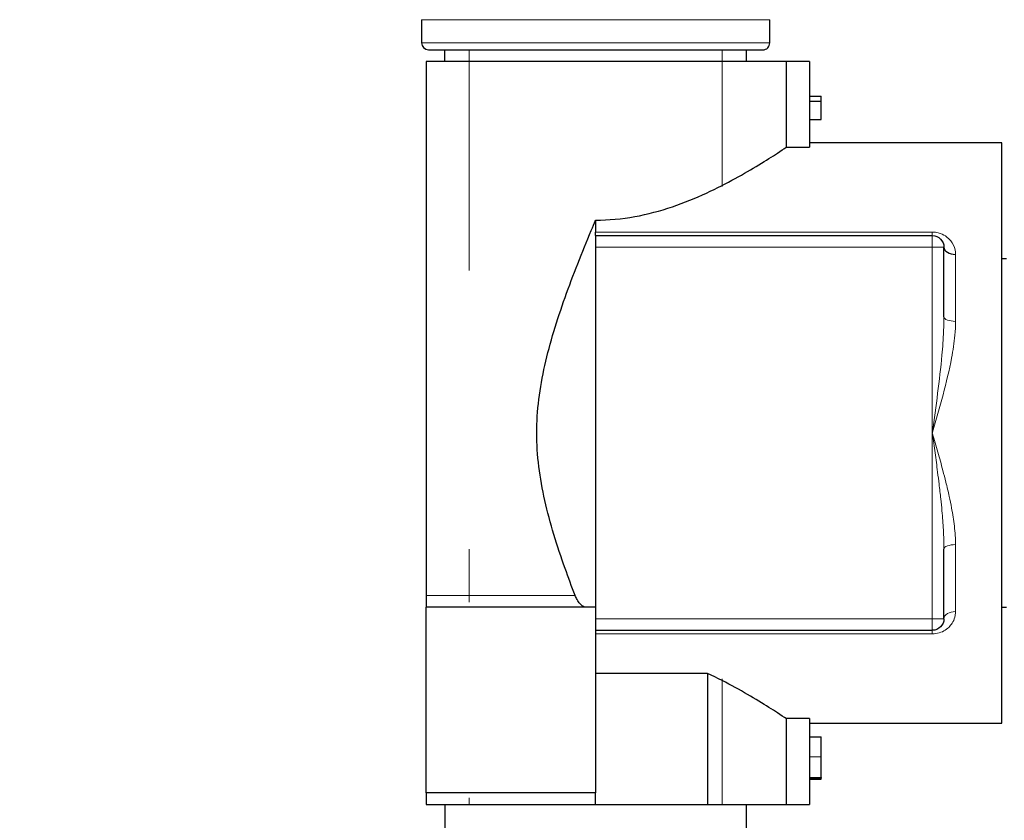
# Model space of a CAD drawing. Header units: millimetres. Extents: x 18 to 610, y -123 to 280.
# Tile 84 of 87: x 478 to 520, y 205 to 239. Entities that reach past the tile are written whole.
import ezdxf

# ---------------------------------------------------------------- set-up
doc = ezdxf.new("R2010")
doc.units = ezdxf.units.MM
doc.linetypes.add('SOLID', pattern=[0])
doc.styles.add('Arial', font='Arial.ttf', dxfattribs={"height": 5})
doc.dimstyles.get("Standard").update_dxf_attribs({"dimtxt": 5, "dimasz": 5, "dimexe": 0.18, "dimexo": 0.0625, "dimgap": 0.09, "dimtad": 0, "dimtih": 1, "dimtoh": 1, "dimdec": 4, "dimzin": 0, "dimdsep": 46, "dimtxsty": 'Arial', "dimcen": 0.09, "dimadec": 0, "dimazin": 0, "dimtfac": 1, "dimtdec": 4, "dimtofl": 0, "dimtmove": 0, "dimatfit": 3, "dimfxl": 0, "dimtolj": 1, "dimtzin": 0, "dimarcsym": 0})

# ---------------------------------------------------------------- blocks, each defined once
blk = doc.blocks.new('*D8')
at = {"color": 0, "lineweight": -2}
for p, q in [((450.688, 244.405), (450.688, 273.002)), ((582.688, 221.386), (582.688, 273.002)), ((455.688, 271.602), (577.688, 271.602))]:
    blk.add_line(p, q, dxfattribs=at)
at = {"color": 0}
for points in [[(455.688, 272.435), (455.688, 270.768), (450.688, 271.602)], [(577.688, 270.768), (577.688, 272.435), (582.688, 271.602)]]:
    blk.add_solid(points, dxfattribs=at)
at = {"layer": 'Defpoints', "color": 0}
for p in [(582.688, 271.602), (450.688, 244.405), (582.688, 221.386)]:
    blk.add_point(p, dxfattribs=at)
at = {"color": 0, "lineweight": 9, "insert": (516.688, 276.654), "char_height": 5, "attachment_point": 5, "style": 'Arial'}
blk.add_mtext('\\A1;132.0', dxfattribs=at)
blk = doc.blocks.new('BlockOfViews_5')
at = {"linetype": 'SOLID', "lineweight": 30}
for p, q in [((495.188, 239.186, -4.51), (495.188, 238.186, -4.51)), ((510.188, 238.186, -4.51), (510.188, 239.186, -4.51)), ((496.188, 237.886, -4.51), (496.188, 237.386, -4.51)), ((509.188, 237.386, -4.51), (509.188, 237.886, -4.51)), ((495.398, 237.386, -0.138), (495.398, 214.386, -0.138)), ((511.898, 237.386, -2.31), (510.898, 237.386, -2.31)), ((510.898, 237.386, -2.31), (510.898, 233.69, -2.31)), ((511.898, 237.386, -2.31), (511.898, 233.69, -2.31)), ((511.898, 235.891, -3.131), (512.398, 235.891, -3.131)), ((512.398, 235.674, -3.131), (512.398, 235.891, -3.131)), ((511.898, 235.674, -3.131), (512.398, 235.674, -3.131)), ((511.898, 234.88, -3.821), (512.398, 234.88, -3.821)), ((510.898, 233.69, -2.31), (511.898, 233.69, -2.31)), ((520.188, 233.886, -4.51), (511.898, 233.883, -4.264)), ((502.688, 229.886, 7.49), (517.188, 229.886, 7.49)), ((502.688, 229.386, 7.99), (502.688, 221.386, 7.99)), ((517.688, 226.386, 7.49), (517.688, 229.386, 7.49)), ((520.388, 228.885, -4.634), (520.188, 228.886, -4.51)), ((502.688, 221.386, 7.99), (502.688, 213.386, 7.99)), ((517.688, 213.386, 7.49), (517.688, 216.386, 7.49)), ((502.688, 213.886, 5.49), (495.398, 213.886, 5.49)), ((520.188, 213.886, -4.51), (520.388, 213.886, -4.51)), ((502.688, 212.886, 7.49), (517.188, 212.886, 7.49)), ((507.509, 211.029, 2.49), (502.688, 211.029, 2.49)), ((507.509, 211.029, 2.49), (507.509, 205.386, 2.49)), ((511.898, 209.081, -2.31), (510.898, 209.081, -2.31)), ((510.898, 209.081, -2.31), (510.898, 205.386, -2.31)), ((511.898, 209.081, -2.31), (511.898, 205.386, -2.31)), ((511.898, 208.888, -4.264), (520.188, 208.892, -4.097)), ((511.898, 208.291, -3.894), (512.398, 208.291, -3.894)), ((512.398, 208.291, -5.564), (512.398, 208.295, -5.564)), ((511.898, 206.544, -3.925), (512.398, 206.544, -3.925)), ((511.898, 206.519, -5.654), (512.398, 206.519, -5.654)), ((512.398, 206.544, -5.888), (512.398, 206.519, -5.888)), ((511.898, 206.48, -5.859), (512.398, 206.48, -5.859)), ((502.688, 205.886, 5.49), (495.398, 205.886, 5.49)), ((496.189, 205.386, -4.621), (496.189, 203.386, -4.622)), ((502.688, 205.386, 2.49), (507.509, 205.386, 2.49)), ((509.187, 203.386, -4.622), (509.187, 205.386, -4.621)), ((510.898, 205.386, -2.31), (511.898, 205.386, -2.31))]:
    blk.add_line(p, q, dxfattribs=at)
at = {"linetype": 'SOLID', "lineweight": 9}
for p, q in [((497.243, 228.386, 2.093), (497.243, 237.886, 2.093)), ((508.132, 231.999, 2.093), (508.132, 237.886, 2.093)), ((497.243, 216.386, 2.134), (497.243, 214.102, 2.134)), ((508.132, 210.799, 2.134), (508.132, 205.386, 2.134)), ((497.243, 205.669, 2.134), (497.243, 205.386, 2.134)), ((497.387, 205.386, 2.134), (496.188, 205.386, 2.134)), ((509.188, 205.386, 2.134), (507.985, 205.386, 2.134))]:
    blk.add_line(p, q, dxfattribs=at)
at = {"color": 196, "linetype": 'SOLID', "lineweight": 9}
for p, q in [((517.188, 230.039, 4.51), (502.688, 230.039, 4.51)), ((502.688, 229.386, 7.99), (517.188, 229.386, 7.99)), ((517.188, 229.386, 7.99), (517.188, 221.386, 7.99)), ((517.188, 221.386, 7.99), (517.188, 213.386, 7.99)), ((502.688, 213.386, 7.99), (517.188, 213.386, 7.99)), ((502.688, 212.732, 4.51), (517.188, 212.732, 4.51)), ((511.898, 207.435, -3.131), (512.398, 207.435, -3.131))]:
    blk.add_line(p, q, dxfattribs=at)
at = {"color": 196, "linetype": 'SOLID', "lineweight": 9, "extrusion": (0, 1, 0)}
for centre, radius, start in [((-502.688, -4.51, 239.186), 7.5, 0), ((-517.188, 7.49, 213.386), 0.5, 90)]:
    blk.add_arc(centre, radius, start, 180, dxfattribs=at)
at = {"color": 196, "linetype": 'SOLID', "lineweight": 9, "extrusion": (0, -1, 0)}
for centre, radius, end in [((502.688, -4.51, -238.186), 7.5, 180), ((517.188, 7.49, -229.386), 0.5, 90)]:
    blk.add_arc(centre, radius, 0, end, dxfattribs=at)
at = {"linetype": 'SOLID', "lineweight": 30}
for centre, radius, start, end in [((495.515, 238.213, -4.51), 0.328, 184.7479, 265.255), ((509.888, 238.186, -4.51), 0.3, 270.0004, 0.0025)]:
    blk.add_arc(centre, radius, start, end, dxfattribs=at)
at = {"linetype": 'SOLID', "lineweight": 30, "extrusion": (0, 1, 0)}
blk.add_arc((-502.688, -4.51, 237.886), 7.2, 0, 180, dxfattribs=at)
at = {"linetype": 'SOLID', "lineweight": 30, "extrusion": (0, -1, 0)}
blk.add_arc((502.688, -4.51, -237.386), 8.5, 15.0003, 149.0487, dxfattribs=at)
at = {"linetype": 'SOLID', "lineweight": 30, "extrusion": (-1, 0, 0)}
for centre, radius, start in [((-221.386, -4.51, -520.188), 12.5, 1.8947), ((-209.886, 5.49, -495.398), 4, 0)]:
    blk.add_arc(centre, radius, start, 180, dxfattribs=at)
at = {"linetype": 'SOLID', "lineweight": 30, "extrusion": (1, 0, 0)}
for centre, radius, start, end in [((221.386, -4.51, 502.688), 12.5, 42.8436, 46.1869), ((230.386, 4.871, 502.688), 0.5, 180, 226.1869), ((229.386, 7.49, 502.688), 0.5, 0, 90), ((213.386, 7.49, 502.688), 0.5, 90, 126.8699)]:
    blk.add_arc(centre, radius, start, end, dxfattribs=at)
at = {"color": 196, "linetype": 'SOLID', "lineweight": 9, "extrusion": (1, 0, 0)}
for centre, start, end in [((230.386, 4.871, 517.188), 180, 226.1869), ((229.386, 7.49, 517.188), 0, 90), ((213.386, 7.49, 517.188), 90, 180)]:
    blk.add_arc(centre, 0.5, start, end, dxfattribs=at)
at = {"linetype": 'SOLID', "lineweight": 30, "extrusion": (0, 0, -1)}
for centre, start, end in [((-517.188, 229.386, -7.49), 90, 180), ((-517.188, 213.386, -7.49), 180, 270)]:
    blk.add_arc(centre, 0.5, start, end, dxfattribs=at)
at = {"linetype": 'SOLID', "lineweight": 30, "extrusion": (-2.31028e-13, -0.788227, 0.615385)}
blk.add_arc((518.188, 145.683, -177.277), 0.5, 180, 270, dxfattribs=at)
at = {"color": 196, "linetype": 'SOLID', "lineweight": 9, "extrusion": (-1, 0, 5.71483e-16)}
for start, end in [(112.6199, 127.9799), (52.0201, 67.3801)]:
    blk.add_arc((-221.386, -4.51, -518.188), 12.5, start, end, dxfattribs=at)
at = {"color": 196, "linetype": 'SOLID', "lineweight": 9, "extrusion": (-2.73286e-15, -0.923077, 0.384615)}
blk.add_arc((518.188, 93.985, -206.091), 0.5, 180, 270, dxfattribs=at)
at = {"color": 196, "linetype": 'SOLID', "lineweight": 9, "extrusion": (-7.51536e-14, -0.923077, -0.384615)}
blk.add_arc((518.188, -76.311, -202.621), 0.5, 180, 270, dxfattribs=at)
at = {"color": 196, "linetype": 'SOLID', "lineweight": 9, "extrusion": (0, -1, -1.22461e-16)}
blk.add_arc((502.688, -4.51, -214.386), 8.5, 95.941, 149.0487, dxfattribs=at)
at = {"color": 196, "linetype": 'SOLID', "lineweight": 9, "extrusion": (2.80034e-15, -0.788227, -0.615385)}
blk.add_arc((518.188, -126.792, -171.727), 0.5, 180, 270, dxfattribs=at)
at = {"linetype": 'SOLID', "lineweight": 30, "extrusion": (1, 6.99842e-32, -5.71483e-16)}
for centre, radius, start, end in [((209.886, 5.49, 502.688), 4, 36.8699, 180), ((205.386, 4.49, 502.688), 0.5, 270, 0)]:
    blk.add_arc(centre, radius, start, end, dxfattribs=at)
at = {"color": 196, "linetype": 'SOLID', "lineweight": 9, "extrusion": (-1, -3.55271e-15, -3.40848e-15)}
blk.add_arc((-212.386, 4.871, -517.188), 0.5, 180, 226.1869, dxfattribs=at)
at = {"linetype": 'SOLID', "lineweight": 30, "extrusion": (0, 1, 1.22461e-16)}
for start, end in [(30.9513, 90), (124.5603, 164.9997)]:
    blk.add_arc((-502.688, -4.51, 205.386), 8.5, start, end, dxfattribs=at)
at = {"linetype": 'SOLID', "lineweight": 30}
for points, degree in [([(512.398, 234.88, -3.821), (512.398, 235.163, -3.688), (512.398, 235.586, -3.309), (512.398, 235.674, -3.131)], 2), ([(510.804, 233.628, -7.035), (510.802, 233.627, -7.041), (510.8, 233.625, -7.048), (510.798, 233.624, -7.055)], 3), ([(512.398, 207.435, -3.131), (512.398, 207.83, -3.131), (512.398, 208.291, -3.57), (512.398, 208.291, -3.894)], 2), ([(512.398, 206.544, -3.925), (512.398, 206.579, -3.538), (512.398, 207.044, -3.131), (512.398, 207.435, -3.131)], 2), ([(512.398, 206.519, -5.654), (512.398, 206.53, -5.625), (512.398, 206.543, -5.595)], 2), ([(512.398, 206.48, -5.859), (512.398, 206.481, -5.753), (512.398, 206.519, -5.654)], 2)]:
    blk.add_open_spline(points, degree=degree, dxfattribs=at)
for points, knots in [([(502.688, 230.551, 3.99), (503.248, 230.551, 3.99), (503.817, 230.604, 3.934), (504.93, 230.805, 3.709), (505.475, 230.953, 3.54), (506.512, 231.305, 3.102), (507.004, 231.508, 2.833), (507.912, 231.928, 2.217), (508.328, 232.143, 1.87), (509.063, 232.546, 1.136), (509.409, 232.749, 0.722), (510.027, 233.125, -0.187), (510.298, 233.297, -0.682), (510.669, 233.539, -1.561), (510.797, 233.623, -1.932), (510.898, 233.69, -2.31)], [0, 0, 0, 0, 1.681477, 1.681477, 3.362954, 3.362954, 5.044431, 5.044431, 6.725908, 6.725908, 8.386849, 8.386849, 10.04779, 10.04779, 11.187796, 11.187796, 11.187796, 11.187796]), ([(501.808, 214.386, 3.944), (501.659, 214.771, 3.929), (501.514, 215.159, 3.91), (501.203, 216.034, 3.861), (501.04, 216.522, 3.83), (500.744, 217.499, 3.766), (500.612, 217.988, 3.734), (500.392, 218.964, 3.675), (500.304, 219.452, 3.649), (500.186, 220.423, 3.614), (500.155, 220.906, 3.604), (500.155, 221.865, 3.604), (500.186, 222.348, 3.614), (500.304, 223.319, 3.649), (500.392, 223.807, 3.675), (500.612, 224.783, 3.734), (500.744, 225.272, 3.766), (501.04, 226.249, 3.83), (501.203, 226.737, 3.861), (501.722, 228.197, 3.942), (502.108, 229.164, 3.979), (502.563, 230.256, 3.989), (502.625, 230.404, 3.99), (502.688, 230.551, 3.99)], [4.603533, 4.603533, 4.603533, 4.603533, 5.751975, 5.751975, 7.189969, 7.189969, 8.627963, 8.627963, 10.065957, 10.065957, 11.50395, 11.50395, 12.941944, 12.941944, 14.379938, 14.379938, 15.817932, 15.817932, 17.255926, 17.255926, 20.131913, 20.131913, 20.584575, 20.584575, 20.584575, 20.584575]), ([(495.398, 214.386, -0.138), (495.398, 214.362, -0.138), (495.398, 214.334, -0.134), (495.398, 214.287, -0.12), (495.398, 214.258, -0.107), (495.398, 214.204, -0.075), (495.398, 214.174, -0.049), (495.398, 214.119, 0.008), (495.398, 214.095, 0.039), (495.398, 214.046, 0.113), (495.398, 214.019, 0.163), (495.398, 213.973, 0.267), (495.398, 213.955, 0.321), (495.398, 213.923, 0.431), (495.398, 213.909, 0.499), (495.398, 213.89, 0.636), (495.398, 213.886, 0.705), (495.398, 213.886, 0.769)], [2.046666, 2.046666, 2.046666, 2.046666, 2.116969, 2.116969, 2.195843, 2.195843, 2.30492, 2.30492, 2.413998, 2.413998, 2.569651, 2.569651, 2.725303, 2.725303, 2.91478, 2.91478, 3.104258, 3.104258, 3.104258, 3.104258]), ([(502.229, 213.886, 4.478), (502.2, 213.886, 4.413), (502.167, 213.898, 4.348), (502.095, 213.945, 4.224), (502.055, 213.982, 4.165), (501.974, 214.077, 4.061), (501.932, 214.138, 4.016), (501.861, 214.262, 3.962), (501.832, 214.322, 3.947), (501.808, 214.386, 3.944)], [-0.9075771, -0.9075771, -0.9075771, -0.9075771, -0.6916205, -0.6916205, -0.45615, -0.45615, -0.204181, -0.204181, -0.0003009, -0.0003009, -0.0003009, -0.0003009]), ([(510.898, 209.081, -2.31), (510.797, 209.148, -1.932), (510.669, 209.233, -1.561), (510.298, 209.474, -0.682), (510.027, 209.647, -0.187), (509.409, 210.022, 0.722), (509.063, 210.225, 1.136), (508.343, 210.62, 1.856), (507.944, 210.827, 2.191), (507.509, 211.029, 2.49)], [-11.187796, -11.187796, -11.187796, -11.187796, -10.04779, -10.04779, -8.386849, -8.386849, -6.725908, -6.725908, -5.108213, -5.108213, -5.108213, -5.108213]), ([(495.398, 205.886, 0.769), (495.398, 205.886, 0.705), (495.398, 205.881, 0.636), (495.398, 205.863, 0.499), (495.398, 205.848, 0.431), (495.398, 205.817, 0.321), (495.398, 205.798, 0.267), (495.398, 205.753, 0.163), (495.398, 205.726, 0.113), (495.398, 205.677, 0.039), (495.398, 205.652, 0.008), (495.398, 205.597, -0.049), (495.398, 205.567, -0.075), (495.398, 205.513, -0.107), (495.398, 205.485, -0.12), (495.398, 205.437, -0.134), (495.398, 205.409, -0.138), (495.398, 205.386, -0.138)], [0.989075, 0.989075, 0.989075, 0.989075, 1.178552, 1.178552, 1.36803, 1.36803, 1.523682, 1.523682, 1.679334, 1.679334, 1.788412, 1.788412, 1.89749, 1.89749, 1.976364, 1.976364, 2.046666, 2.046666, 2.046666, 2.046666])]:
    blk.add_open_spline(points, degree=3, knots=knots, dxfattribs=at)
at = {"color": 196, "linetype": 'SOLID', "lineweight": 9}
for points, knots in [([(518.188, 229.078, 5.343), (518.188, 229.214, 5.237), (518.158, 229.347, 5.128), (518.038, 229.604, 4.91), (517.944, 229.726, 4.802), (517.736, 229.888, 4.653), (517.642, 229.941, 4.603), (517.47, 230.003, 4.545), (517.399, 230.02, 4.529), (517.28, 230.036, 4.513), (517.234, 230.039, 4.51), (517.188, 230.039, 4.51)], [0, 0, 0, 0, 0.536843, 0.536843, 1.104745, 1.104745, 1.459684, 1.459684, 1.681521, 1.681521, 1.82017, 1.82017, 1.82017, 1.82017]), ([(517.688, 226.386, 7.49), (517.688, 226.179, 7.533), (517.682, 225.97, 7.574), (517.658, 225.424, 7.671), (517.633, 225.084, 7.724), (517.553, 224.196, 7.843), (517.488, 223.645, 7.897), (517.347, 222.537, 7.971), (517.27, 221.978, 7.989), (517.191, 221.409, 7.99), (517.189, 221.397, 7.99), (517.188, 221.386, 7.99)], [-5.20102, -5.20102, -5.20102, -5.20102, -4.529604, -4.529604, -3.45534, -3.45534, -1.736517, -1.736517, 0, 0, 0.036019, 0.036019, 0.036019, 0.036019]), ([(517.188, 221.386, 7.99), (517.191, 221.397, 7.99), (517.194, 221.408, 7.99), (517.352, 221.955, 7.989), (517.507, 222.493, 7.953), (517.789, 223.558, 7.812), (517.918, 224.088, 7.707), (518.078, 224.942, 7.478), (518.128, 225.268, 7.377), (518.177, 225.794, 7.189), (518.188, 225.995, 7.111), (518.188, 226.193, 7.029)], [-0.036019, -0.036019, -0.036019, -0.036019, 0, 0, 1.736517, 1.736517, 3.45534, 3.45534, 4.529604, 4.529604, 5.20102, 5.20102, 5.20102, 5.20102]), ([(517.188, 221.386, 7.99), (517.189, 221.374, 7.99), (517.191, 221.362, 7.99), (517.23, 221.078, 7.99), (517.268, 220.804, 7.985), (517.343, 220.255, 7.967), (517.38, 219.979, 7.953), (517.437, 219.531, 7.924), (517.458, 219.359, 7.911), (517.492, 219.08, 7.887), (517.504, 218.972, 7.877), (517.529, 218.757, 7.856), (517.54, 218.65, 7.845), (517.57, 218.371, 7.814), (517.587, 218.199, 7.793), (517.627, 217.755, 7.733), (517.648, 217.483, 7.692), (517.678, 216.935, 7.599), (517.688, 216.658, 7.547), (517.688, 216.386, 7.49)], [-5.237039, -5.237039, -5.237039, -5.237039, -5.20102, -5.20102, -4.350771, -4.350771, -3.491359, -3.491359, -2.954227, -2.954227, -2.618519, -2.618519, -2.282812, -2.282812, -1.74568, -1.74568, -0.886268, -0.886268, 0, 0, 0, 0]), ([(518.188, 216.578, 7.029), (518.188, 216.84, 7.138), (518.169, 217.106, 7.238), (518.108, 217.633, 7.417), (518.066, 217.895, 7.496), (517.986, 218.322, 7.61), (517.952, 218.487, 7.651), (517.893, 218.755, 7.711), (517.87, 218.858, 7.732), (517.821, 219.065, 7.773), (517.796, 219.168, 7.792), (517.729, 219.437, 7.838), (517.686, 219.602, 7.863), (517.572, 220.033, 7.92), (517.498, 220.298, 7.946), (517.349, 220.827, 7.98), (517.273, 221.09, 7.989), (517.194, 221.363, 7.99), (517.191, 221.374, 7.99), (517.188, 221.386, 7.99)], [0, 0, 0, 0, 0.886268, 0.886268, 1.74568, 1.74568, 2.282812, 2.282812, 2.618519, 2.618519, 2.954227, 2.954227, 3.491359, 3.491359, 4.350771, 4.350771, 5.20102, 5.20102, 5.237039, 5.237039, 5.237039, 5.237039]), ([(517.188, 212.732, 4.51), (517.393, 212.732, 4.51), (517.592, 212.796, 4.573), (517.893, 212.99, 4.752), (518.002, 213.115, 4.864), (518.121, 213.336, 5.054), (518.153, 213.425, 5.129), (518.182, 213.576, 5.25), (518.188, 213.634, 5.297), (518.188, 213.693, 5.343)], [0, 0, 0, 0, 0.616019, 0.616019, 1.213371, 1.213371, 1.586716, 1.586716, 1.820057, 1.820057, 1.820057, 1.820057])]:
    blk.add_open_spline(points, degree=3, knots=knots, dxfattribs=at)

msp = doc.modelspace()

# ---------------------------------------------------------------- block references
msp.add_blockref('BlockOfViews_5', (0, 0))

# ---------------------------------------------------------------- dimensions: what is measured, and where the dimension line sits
at = {"lineweight": 9}
dim = msp.add_linear_dim(base=(582.688, 271.602), p1=(450.688, 244.405), p2=(582.688, 221.386), dimstyle='Standard', override={"dimtxt": 5, "dimasz": 5, "dimexe": 1.4, "dimexo": 0, "dimgap": 2.5, "dimtad": 1, "dimtih": 0, "dimtoh": 1, "dimdec": 1, "dimlfac": 1, "dimpost": '<>', "dimsah": 1, "dimse1": 0, "dimse2": 0, "dimtix": 1}, dxfattribs=at)
dim.commit()
dim.dimension.update_dxf_attribs({"geometry": '*D8', "text_midpoint": (516.688, 271.602), "dimtype": 160})

doc.saveas('drawing.dxf')
